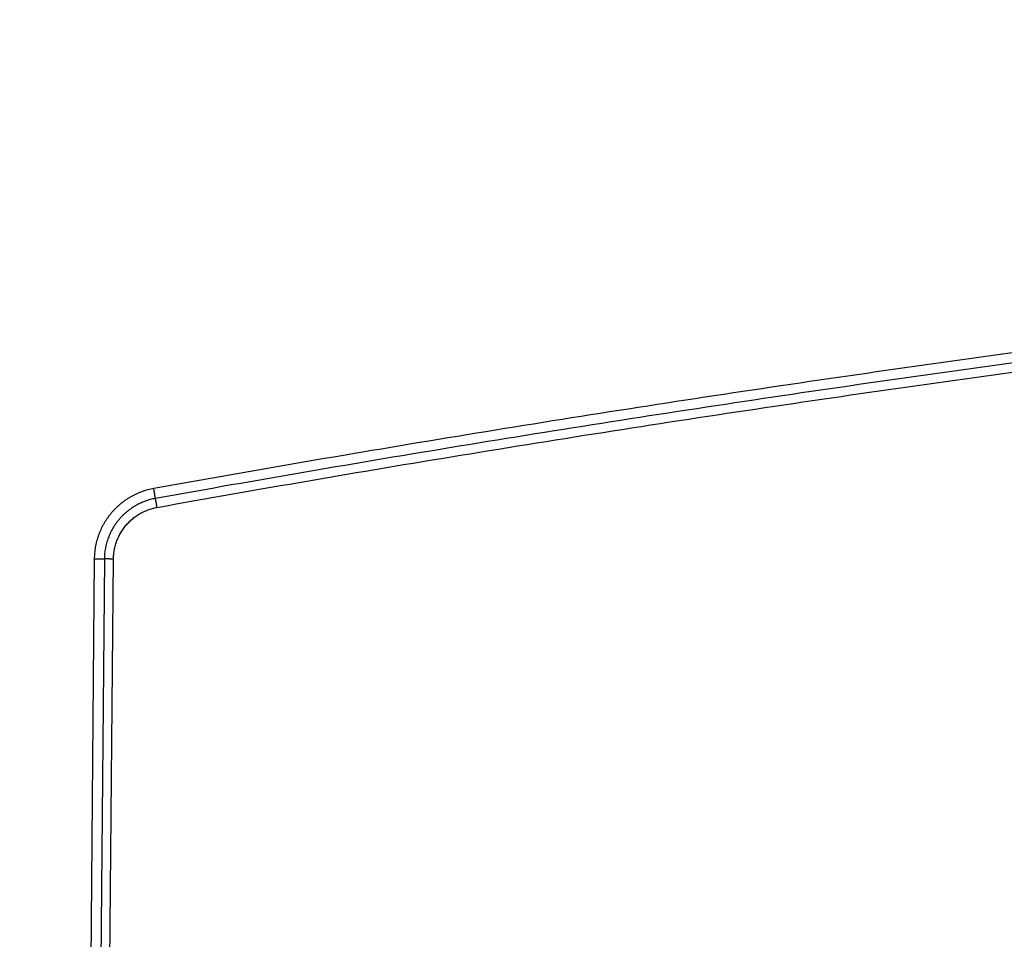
# Model space of a CAD drawing. Header units: inches. Extents: x 0 to 34, y 0 to 22.
# Tile 41 of 152: x 16.8 to 17.8, y 7.5 to 8.4. Entities that reach past the tile are written whole.
import ezdxf

# ---------------------------------------------------------------- set-up
doc = ezdxf.new("R2010")
doc.units = ezdxf.units.IN
doc.header["$LTSCALE"] = 1.87
doc.header["$MEASUREMENT"] = 0
doc.layers.get('0').update_dxf_attribs({"linetype": 'CONTINUOUS'})
doc.layers.add('DIMENSIONS', color=7, linetype='CONTINUOUS')
doc.styles.get("Standard").update_dxf_attribs({"font": 'txt', "width": 0.8})
doc.dimstyles.new('DIMSTYLE_1', dxfattribs={"dimtxt": 0.125, "dimasz": 0.18, "dimexe": 0.18, "dimexo": 0.0625, "dimgap": 0.09, "dimtad": 0, "dimtih": 1, "dimtoh": 1, "dimdec": 3, "dimzin": 4, "dimdsep": 46, "dimtxsty": 'STANDARD', "dimblk": '_FILLED', "dimblk1": '_FILLED', "dimblk2": '_FILLED', "dimcen": 0.09, "dimadec": 0, "dimazin": 0, "dimtp": 0.01, "dimtm": 0.01, "dimtfac": 1, "dimtdec": 3, "dimtofl": 0, "dimtmove": 0, "dimatfit": 3, "dimldrblk": '_FILLED', "dimfxl": 1, "dimtolj": 1, "dimtzin": 4, "dimarcsym": 0})

# ---------------------------------------------------------------- blocks, each defined once
blk = doc.blocks.new('_FILLED')
at = {"color": 0, "linetype": 'BYBLOCK'}
blk.add_solid([(0, 0), (-1, 0.1736), (-1, -0.1736)], dxfattribs=at)
blk = doc.blocks.new('*D4')
at = {"layer": 'DIMENSIONS', "color": 2, "linetype": 'CONTINUOUS'}
for p, q in [((13.7288, 8.3629), (13.7288, 5.78043)), ((24.51854, 6.89218), (24.51854, 5.78043)), ((13.7288, 5.90543), (18.33605, 5.90543)), ((24.51854, 5.90543), (19.98605, 5.90543))]:
    blk.add_line(p, q, dxfattribs=at)
at = {"layer": 'DIMENSIONS', "color": 2, "linetype": 'CONTINUOUS', "xscale": 0.18, "yscale": 0.18, "zscale": 0.18, "rotation": 180}
blk.add_blockref('_FILLED', (13.7288, 5.90543), dxfattribs=at)
at = {"layer": 'DIMENSIONS', "color": 2, "linetype": 'CONTINUOUS', "xscale": 0.18, "yscale": 0.18, "zscale": 0.18}
blk.add_blockref('_FILLED', (24.51854, 5.90543), dxfattribs=at)
at = {"layer": 'DIMENSIONS', "color": 2, "linetype": 'CONTINUOUS', "width": 0.8}
for s, p in [('[', (19.12355, 5.84293)), (']', (19.82355, 5.84293)), ('10.790', (18.39855, 5.84293)), ('274.06', (19.22355, 5.84293))]:
    blk.add_text(s, height=0.125, dxfattribs=at).set_placement(p)

msp = doc.modelspace()

# ---------------------------------------------------------------- linework, layer by layer
at = {"color": 7, "linetype": 'CONTINUOUS'}
for p, q in [((16.91374, 7.84362), (16.90599, 6.95556)), ((16.92349, 7.8436), (16.91574, 6.95557)), ((16.92451, 6.95556), (16.93226, 7.84359))]:
    msp.add_line(p, q, dxfattribs=at)
for points, knots in [([(24.05863, 7.91144), (24.00993, 7.92017), (23.91247, 7.93728), (23.76609, 7.96186), (23.61953, 7.98536), (23.4728, 8.00777), (23.3259, 8.02911), (23.17885, 8.04935), (23.03166, 8.0685), (22.88432, 8.08657), (22.73686, 8.10355), (22.58927, 8.11943), (22.44157, 8.13423), (22.29377, 8.14793), (22.14586, 8.16054), (21.99787, 8.17205), (21.8498, 8.18247), (21.70165, 8.19179), (21.55344, 8.20002), (21.40517, 8.20715), (21.25685, 8.21319), (21.10849, 8.21813), (20.9601, 8.22197), (20.81168, 8.22471), (20.66324, 8.22636), (20.5148, 8.22691), (20.36636, 8.22636), (20.21792, 8.22471), (20.0695, 8.22197), (19.92111, 8.21813), (19.77275, 8.21319), (19.62443, 8.20715), (19.47616, 8.20002), (19.32795, 8.19179), (19.1798, 8.18247), (19.03173, 8.17205), (18.88374, 8.16054), (18.73583, 8.14793), (18.58803, 8.13423), (18.44033, 8.11943), (18.29274, 8.10355), (18.14528, 8.08657), (17.99795, 8.0685), (17.85075, 8.04935), (17.7037, 8.0291), (17.5568, 8.00777), (17.41007, 7.98536), (17.26351, 7.96186), (17.11713, 7.93728), (17.01968, 7.92017), (16.97098, 7.91144)], [0, 0, 0, 0, 0.020831, 0.041663, 0.062495, 0.083328, 0.104161, 0.124995, 0.145828, 0.166661, 0.187494, 0.208327, 0.229161, 0.249995, 0.270828, 0.291662, 0.312495, 0.333329, 0.354162, 0.374996, 0.39583, 0.416664, 0.437498, 0.458332, 0.479166, 0.5, 0.520835, 0.541669, 0.562503, 0.583337, 0.604171, 0.625005, 0.645838, 0.666672, 0.687505, 0.708339, 0.729172, 0.750006, 0.77084, 0.791673, 0.812506, 0.833339, 0.854172, 0.875006, 0.895839, 0.916672, 0.937505, 0.958338, 0.979169, 1, 1, 1, 1]), ([(24.0569, 7.90191), (24.00823, 7.91064), (23.91081, 7.92774), (23.76449, 7.95231), (23.61799, 7.9758), (23.47133, 7.99821), (23.3245, 8.01953), (23.17752, 8.03976), (23.0304, 8.0589), (22.88314, 8.07696), (22.73575, 8.09393), (22.58824, 8.10981), (22.44061, 8.12459), (22.29288, 8.13829), (22.14505, 8.15089), (21.99713, 8.1624), (21.84913, 8.17281), (21.70106, 8.18213), (21.55292, 8.19036), (21.40472, 8.19748), (21.25648, 8.20352), (21.10819, 8.20845), (20.95988, 8.21229), (20.81153, 8.21503), (20.66317, 8.21668), (20.5148, 8.21723), (20.36643, 8.21668), (20.21807, 8.21503), (20.06973, 8.21229), (19.92141, 8.20845), (19.77312, 8.20352), (19.62488, 8.19748), (19.47668, 8.19036), (19.32855, 8.18213), (19.18047, 8.17281), (19.03248, 8.1624), (18.88456, 8.15089), (18.73673, 8.13829), (18.58899, 8.12459), (18.44137, 8.10981), (18.29386, 8.09393), (18.14647, 8.07696), (17.99921, 8.0589), (17.85209, 8.03976), (17.70511, 8.01953), (17.55828, 7.99821), (17.41161, 7.9758), (17.26512, 7.95231), (17.1188, 7.92774), (17.02138, 7.91064), (16.9727, 7.90191)], [0, 0, 0, 0, 0.020833, 0.041667, 0.0625, 0.083334, 0.104167, 0.125, 0.145833, 0.166666, 0.187499, 0.208332, 0.229165, 0.249998, 0.270832, 0.291665, 0.312498, 0.333331, 0.354165, 0.374998, 0.395831, 0.416665, 0.437499, 0.458332, 0.479166, 0.5, 0.520834, 0.541668, 0.562502, 0.583335, 0.604169, 0.625002, 0.645836, 0.666669, 0.687502, 0.708335, 0.729169, 0.750002, 0.770835, 0.791668, 0.812501, 0.833334, 0.854167, 0.875, 0.895833, 0.916666, 0.9375, 0.958333, 0.979167, 1, 1, 1, 1]), ([(16.97425, 7.89333), (17.02291, 7.90206), (17.12029, 7.91915), (17.26654, 7.94372), (17.41298, 7.96719), (17.55958, 7.98959), (17.70635, 8.0109), (17.85326, 8.03113), (18.00032, 8.05026), (18.14751, 8.06831), (18.29484, 8.08527), (18.44229, 8.10114), (18.58985, 8.11592), (18.73751, 8.12961), (18.88528, 8.14221), (19.03313, 8.15371), (19.18107, 8.16412), (19.32907, 8.17343), (19.47714, 8.18165), (19.62527, 8.18878), (19.77345, 8.19481), (19.92167, 8.19974), (20.06993, 8.20358), (20.2182, 8.20632), (20.3665, 8.20797), (20.5148, 8.20852), (20.66311, 8.20797), (20.8114, 8.20632), (20.95968, 8.20358), (21.10793, 8.19974), (21.25615, 8.19481), (21.40433, 8.18878), (21.55246, 8.18165), (21.70053, 8.17343), (21.84854, 8.16412), (21.99647, 8.15371), (22.14433, 8.14221), (22.29209, 8.12961), (22.43976, 8.11592), (22.58732, 8.10114), (22.73477, 8.08527), (22.88209, 8.06831), (23.02929, 8.05026), (23.17635, 8.03113), (23.32326, 8.0109), (23.47002, 7.98959), (23.61663, 7.96719), (23.76306, 7.94372), (23.90932, 7.91915), (24.0067, 7.90206), (24.05536, 7.89333)], [0, 0, 0, 0, 0.020834, 0.041668, 0.062501, 0.083335, 0.104169, 0.125002, 0.145835, 0.166667, 0.1875, 0.208333, 0.229166, 0.25, 0.270833, 0.291666, 0.312499, 0.333332, 0.354165, 0.374998, 0.395832, 0.416665, 0.437499, 0.458332, 0.479166, 0.5, 0.520834, 0.541668, 0.562501, 0.583335, 0.604169, 0.625002, 0.645835, 0.666668, 0.687501, 0.708334, 0.729167, 0.750001, 0.770834, 0.791667, 0.8125, 0.833333, 0.854166, 0.874998, 0.895832, 0.916665, 0.937499, 0.958332, 0.979166, 1, 1, 1, 1]), ([(16.97098, 7.91144), (16.97005, 7.91127), (16.96821, 7.9109), (16.96546, 7.91023), (16.96274, 7.90945), (16.96005, 7.90856), (16.9574, 7.90756), (16.9548, 7.90646), (16.95223, 7.90525), (16.94973, 7.90393), (16.94727, 7.90252), (16.94488, 7.901), (16.94255, 7.89939), (16.94029, 7.89769), (16.9381, 7.8959), (16.93598, 7.89401), (16.93395, 7.89204), (16.93199, 7.88999), (16.93012, 7.88787), (16.92833, 7.88566), (16.92664, 7.88339), (16.92504, 7.88105), (16.92354, 7.87865), (16.92214, 7.87618), (16.92084, 7.87367), (16.91964, 7.8711), (16.91855, 7.86849), (16.91757, 7.86584), (16.91669, 7.86314), (16.91593, 7.86041), (16.91528, 7.85766), (16.91474, 7.85488), (16.91431, 7.85208), (16.914, 7.84926), (16.9138, 7.84644), (16.91375, 7.84456), (16.91374, 7.84362)], [0, 0, 0, 0, 0.029313, 0.058669, 0.088059, 0.117474, 0.146904, 0.176338, 0.205766, 0.235183, 0.264592, 0.293995, 0.323395, 0.352798, 0.382215, 0.411651, 0.441096, 0.470538, 0.499974, 0.52941, 0.558848, 0.588293, 0.617737, 0.647166, 0.676576, 0.705979, 0.735383, 0.764791, 0.794206, 0.823632, 0.853065, 0.882496, 0.911915, 0.941312, 0.970676, 1, 1, 1, 1]), ([(16.9727, 7.90191), (16.97269, 7.90196), (16.97267, 7.90209), (16.97263, 7.90229), (16.97258, 7.90254), (16.97253, 7.90283), (16.97247, 7.90316), (16.97241, 7.90352), (16.97233, 7.90392), (16.97225, 7.90436), (16.97217, 7.90483), (16.97208, 7.90533), (16.97198, 7.90585), (16.97188, 7.90641), (16.97178, 7.90698), (16.97167, 7.90758), (16.97156, 7.9082), (16.97145, 7.90882), (16.97133, 7.90947), (16.97122, 7.91012), (16.9711, 7.91078), (16.97102, 7.91122), (16.97098, 7.91144)], [0, 0, 0, 0, 0.017168, 0.038828, 0.064882, 0.095212, 0.129681, 0.168132, 0.210391, 0.256268, 0.305553, 0.358024, 0.413443, 0.47156, 0.53211, 0.59482, 0.659405, 0.725573, 0.793025, 0.861454, 0.93055, 1, 1, 1, 1]), ([(16.9727, 7.90191), (16.97185, 7.90176), (16.97016, 7.90141), (16.96765, 7.90079), (16.96517, 7.90007), (16.96273, 7.89923), (16.96032, 7.89829), (16.95796, 7.89725), (16.95564, 7.89611), (16.95337, 7.89486), (16.95116, 7.89352), (16.94901, 7.89209), (16.94692, 7.89056), (16.9449, 7.88895), (16.94296, 7.88725), (16.94108, 7.88546), (16.93929, 7.8836), (16.93758, 7.88166), (16.93596, 7.87965), (16.93442, 7.87757), (16.93297, 7.87543), (16.93162, 7.87322), (16.93036, 7.87095), (16.9292, 7.86864), (16.92815, 7.86627), (16.9272, 7.86387), (16.92635, 7.86142), (16.92561, 7.85894), (16.92498, 7.85643), (16.92445, 7.85389), (16.92404, 7.85134), (16.92374, 7.84877), (16.92355, 7.84619), (16.9235, 7.84447), (16.92349, 7.8436)], [0, 0, 0, 0, 0.031253, 0.062486, 0.093706, 0.12492, 0.156136, 0.18736, 0.218598, 0.249847, 0.281096, 0.312335, 0.343556, 0.374773, 0.406002, 0.437239, 0.468476, 0.499707, 0.530934, 0.56217, 0.593431, 0.624717, 0.656016, 0.687315, 0.718605, 0.749885, 0.781158, 0.81243, 0.843702, 0.874973, 0.906241, 0.937503, 0.968756, 1, 1, 1, 1]), ([(16.97425, 7.89333), (16.97421, 7.89353), (16.97414, 7.89393), (16.97404, 7.89452), (16.97393, 7.89511), (16.97383, 7.89568), (16.97373, 7.89625), (16.97363, 7.8968), (16.97353, 7.89734), (16.97344, 7.89786), (16.97335, 7.89836), (16.97326, 7.89883), (16.97318, 7.89928), (16.9731, 7.8997), (16.97303, 7.90009), (16.97297, 7.90046), (16.97291, 7.90079), (16.97285, 7.90108), (16.97281, 7.90134), (16.97276, 7.90156), (16.97273, 7.90175), (16.97271, 7.90186), (16.9727, 7.90191)], [0, 0, 0, 0, 0.069452, 0.138548, 0.206978, 0.274429, 0.340597, 0.405182, 0.467892, 0.528442, 0.586558, 0.641977, 0.694448, 0.743733, 0.789609, 0.831868, 0.870319, 0.904788, 0.935118, 0.961172, 0.982832, 1, 1, 1, 1]), ([(16.93226, 7.84359), (16.93227, 7.84434), (16.93232, 7.84585), (16.93249, 7.84811), (16.93276, 7.85036), (16.93313, 7.85261), (16.9336, 7.85484), (16.93417, 7.85705), (16.93484, 7.85923), (16.93561, 7.86137), (16.93647, 7.86349), (16.93743, 7.86556), (16.93848, 7.86759), (16.93962, 7.86956), (16.94084, 7.87149), (16.94215, 7.87336), (16.94355, 7.87517), (16.94502, 7.87691), (16.94657, 7.87859), (16.94819, 7.88019), (16.94988, 7.88172), (16.95164, 7.88318), (16.95346, 7.88455), (16.95535, 7.88584), (16.95728, 7.88705), (16.95927, 7.88816), (16.96131, 7.88919), (16.96339, 7.89013), (16.96551, 7.89097), (16.96766, 7.89171), (16.96984, 7.89236), (16.97203, 7.8929), (16.97351, 7.8932), (16.97425, 7.89333)], [0, 0, 0, 0, 0.031978, 0.064061, 0.096231, 0.128467, 0.160748, 0.193052, 0.225357, 0.257652, 0.289954, 0.322273, 0.354599, 0.386917, 0.419231, 0.451551, 0.483873, 0.516193, 0.54851, 0.580825, 0.613143, 0.645469, 0.677798, 0.710109, 0.742399, 0.774695, 0.807009, 0.839321, 0.871607, 0.903842, 0.936001, 0.968061, 1, 1, 1, 1]), ([(16.92349, 7.8436), (16.92343, 7.8436), (16.9233, 7.8436), (16.92309, 7.8436), (16.92283, 7.84359), (16.92253, 7.84359), (16.92219, 7.84359), (16.92182, 7.84359), (16.9214, 7.84359), (16.92096, 7.84359), (16.92048, 7.84359), (16.91996, 7.84359), (16.91943, 7.84359), (16.91886, 7.84359), (16.91827, 7.84359), (16.91766, 7.84359), (16.91704, 7.8436), (16.9164, 7.8436), (16.91574, 7.84361), (16.91508, 7.84361), (16.91441, 7.84362), (16.91396, 7.84362), (16.91374, 7.84362)], [0, 0, 0, 0, 0.017628, 0.039704, 0.066129, 0.096782, 0.131527, 0.170205, 0.212641, 0.258644, 0.308005, 0.3605, 0.415892, 0.47393, 0.534351, 0.596882, 0.661239, 0.72713, 0.794258, 0.862319, 0.931003, 1, 1, 1, 1]), ([(16.93226, 7.84359), (16.93206, 7.84359), (16.93166, 7.84359), (16.93106, 7.8436), (16.93046, 7.8436), (16.92987, 7.84361), (16.92929, 7.84361), (16.92873, 7.84361), (16.92818, 7.84362), (16.92765, 7.84362), (16.92714, 7.84362), (16.92666, 7.84362), (16.9262, 7.84362), (16.92577, 7.84362), (16.92536, 7.84362), (16.92499, 7.84362), (16.92465, 7.84362), (16.92435, 7.84362), (16.92408, 7.84361), (16.92385, 7.84361), (16.92366, 7.84361), (16.92354, 7.84361), (16.92349, 7.8436)], [0, 0, 0, 0, 0.068997, 0.137681, 0.205741, 0.272868, 0.33876, 0.403117, 0.465647, 0.526068, 0.584106, 0.639499, 0.691994, 0.741355, 0.787358, 0.829794, 0.868473, 0.903217, 0.933871, 0.960296, 0.982372, 1, 1, 1, 1])]:
    msp.add_open_spline(points, degree=3, knots=knots, dxfattribs=at)

# ---------------------------------------------------------------- dimensions: what is measured, and where the dimension line sits
at = {"layer": 'DIMENSIONS', "color": 2, "linetype": 'CONTINUOUS'}
dim = msp.add_linear_dim(base=(24.51854, 5.90543), p1=(13.7288, 8.3629), p2=(24.51854, 6.89218), dimstyle='DIMSTYLE_1', dxfattribs=at)
dim.commit()
dim.dimension.update_dxf_attribs({"geometry": '*D4', "text_midpoint": (19.16105, 5.90543), "dimtype": 160})

doc.saveas('drawing.dxf')
